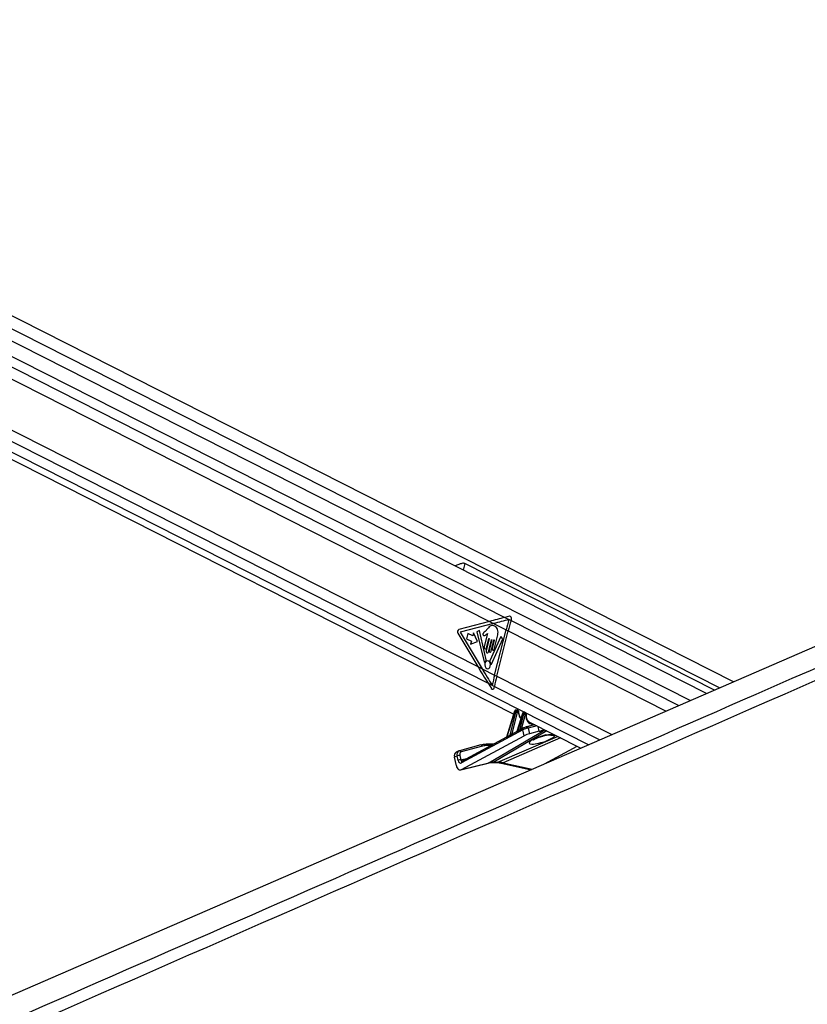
# Paper-space layout '3M DUO Surface Plate' of a CAD drawing. Header units: millimetres. Extents: x 10 to 10348, y 20 to 7979.
# Tile 48 of 117: x 4028 to 4428, y 3321 to 3821. Entities that reach past the tile are written whole.
import ezdxf

# ---------------------------------------------------------------- set-up
doc = ezdxf.new("R2010")
doc.units = ezdxf.units.MM

psp = doc.layouts.new('3M DUO Surface Plate')

# ---------------------------------------------------------------- linework, layer by layer
at = {"color": 7, "linetype": 'Continuous', "lineweight": 25}
for p, q in [((4376.4, 3478.68), (3701.54, 3821.32)), ((4390.1, 3484.62), (3726.94, 3821.32)), ((3687.94, 3768.07), (4278.46, 3468.26)), ((3818.18, 3742.82), (4266.14, 3515.39)), ((3815.05, 3718.47), (4260.23, 3492.45)), ((4380.42, 3480.42), (4253.64, 3544.79)), ((4266.14, 3515.39), (4250.63, 3511.35)), ((4268.29, 3514.3), (4251.32, 3509.88)), ((4266.14, 3515.39), (4268.29, 3514.3)), ((4268.29, 3514.3), (4274.6, 3511.09)), ((4276.42, 3518.01), (4274, 3517.4)), ((4274, 3517.4), (4277.15, 3515.8)), ((4277.15, 3515.8), (4277.34, 3516.4)), ((4250.12, 3509.37), (4260.23, 3492.45)), ((4251.32, 3509.88), (4262.39, 3491.36)), ((4255.25, 3509.33), (4254.54, 3506.52)), ((4257.69, 3508.09), (4255.25, 3509.33)), ((4258.08, 3509.65), (4257.69, 3508.09)), ((4260.14, 3505.26), (4258.08, 3509.65)), ((4261.02, 3510.76), (4259.77, 3510.14)), ((4259.77, 3510.14), (4263.54, 3494.8)), ((4264.55, 3495.81), (4261.02, 3510.76)), ((4265.21, 3509.2), (4263.52, 3502.57)), ((4265.29, 3511.74), (4263.91, 3510.21)), ((4268.77, 3488.12), (4274.6, 3511.09)), ((4269.85, 3487.57), (4275.68, 3510.55)), ((4274.6, 3511.09), (4275.68, 3510.55)), ((4254.54, 3506.52), (4256.98, 3505.29)), ((4256.98, 3505.29), (4256.58, 3503.74)), ((4256.58, 3503.74), (4260.14, 3505.26)), ((4266, 3506.64), (4264.45, 3500.51)), ((4264.66, 3501.99), (4265.86, 3506.71)), ((4265.59, 3499.93), (4267.14, 3506.06)), ((4267.29, 3505.99), (4265.96, 3500.76)), ((4271.87, 3507.64), (4266.36, 3495.43)), ((4266.96, 3500.25), (4268.38, 3505.88)), ((4267.2, 3493.7), (4273.03, 3506.6)), ((4268.53, 3505.81), (4267.48, 3501.69)), ((4268.48, 3501.19), (4270.35, 3508.54)), ((4273.03, 3506.6), (4271.87, 3507.64)), ((4260.23, 3492.45), (4262.39, 3491.36)), ((4262.39, 3491.36), (4268.77, 3488.12)), ((4268.77, 3488.12), (4269.85, 3487.57)), ((4265.45, 3483.94), (4267.11, 3481.31)), ((4265.45, 3483.94), (4268.65, 3482.32)), ((4268.53, 3481.69), (4268.65, 3482.32)), ((4278.91, 3469.72), (4274.86, 3456.6)), ((4279.04, 3469.59), (4275.04, 3456.63)), ((4276.61, 3457.52), (4279.58, 3469.32)), ((4280.27, 3469.15), (4277.57, 3458.47)), ((4279.58, 3469.32), (4279.04, 3469.59)), ((4279.94, 3470.3), (4279.63, 3470.3)), ((4279.75, 3470.27), (4280.28, 3470)), ((4280.06, 3470.27), (4279.75, 3470.27)), ((4280.59, 3470), (4280.06, 3470.27)), ((4280.75, 3469.96), (4280.22, 3470.23)), ((4280.28, 3470), (4280.59, 3470)), ((4280.81, 3469.38), (4280.49, 3469.38)), ((4283.81, 3469.2), (4283.67, 3469.2)), ((4283.79, 3469.17), (4284.28, 3468.92)), ((4283.93, 3469.17), (4283.79, 3469.17)), ((4284.42, 3468.92), (4283.93, 3469.17)), ((4284.58, 3468.88), (4284.09, 3469.13)), ((4282.95, 3468.62), (4280.14, 3459.5)), ((4283.08, 3468.49), (4280.35, 3459.63)), ((4281.58, 3460.32), (4283.58, 3468.24)), ((4284.27, 3468.07), (4282.51, 3461.1)), ((4283.58, 3468.24), (4283.08, 3468.49)), ((4284.28, 3468.92), (4284.42, 3468.92)), ((4284.63, 3468.3), (4284.49, 3468.3)), ((4286.2, 3464.33), (4312.54, 3450.95)), ((4283.11, 3460.34), (4251.98, 3443.51)), ((4280.06, 3459.39), (4277.61, 3458.07)), ((4283.36, 3461.17), (4282.34, 3460.62)), ((4283.78, 3457.23), (4283.11, 3460.34)), ((4283.36, 3461.17), (4283.46, 3461.21)), ((4284.92, 3461.79), (4284.8, 3461.74)), ((4289.13, 3462.84), (4284.92, 3461.79)), ((4285.83, 3461.15), (4286.45, 3458.28)), ((4291.4, 3459.51), (4286.45, 3458.28)), ((4252, 3440.06), (4283.78, 3457.23)), ((4274.85, 3456.58), (4252.22, 3444.35)), ((4250.53, 3449.52), (4249.2, 3448.86)), ((4250.78, 3449.62), (4250.88, 3449.66)), ((4261.71, 3452.59), (4250.88, 3449.66)), ((4262.64, 3451.96), (4251.81, 3449.02)), ((4268.13, 3452.94), (4264.41, 3452.94)), ((4294.17, 3442.98), (4310.69, 3451.9)), ((4249.72, 3446.97), (4248.39, 3446.3)), ((4249.33, 3441.93), (4248.39, 3446.3)), ((4250.2, 3444.76), (4249.72, 3446.97)), ((4251.1, 3447.26), (4251.58, 3445.05)), ((4252.22, 3444.35), (4252.21, 3444.35)), ((4251.62, 3439.91), (4265.53, 3443.39)), ((4252, 3440.06), (4265.92, 3443.54)), ((4267.6, 3443.63), (4269.77, 3443.63)), ((4268.31, 3443.8), (4270.48, 3443.8)), ((4272.09, 3443.37), (4287.29, 3439.99))]:
    psp.add_line(p, q, dxfattribs=at)
at = {"color": 8, "linetype": 'Continuous', "lineweight": 25}
for p, q in [((3697.76, 3815.5), (4368.2, 3475.12)), ((3721.04, 3817.75), (4383.13, 3481.6)), ((3698.01, 3809.84), (4274, 3517.4)), ((3690.74, 3770.44), (4316.57, 3452.7)), ((3693.67, 3774.24), (4265.45, 3483.94)), ((4253.64, 3544.79), (4252.79, 3541.44)), ((4277.15, 3515.8), (4362.31, 3472.56)), ((4275.68, 3510.55), (4355.94, 3469.8)), ((4269.85, 3487.57), (4328.4, 3457.84)), ((4268.65, 3482.32), (4322.18, 3455.14)), ((4265.92, 3443.54), (4294.27, 3460.23)), ((4295.31, 3459.7), (4268.31, 3443.8)), ((4282.51, 3461.1), (4284.88, 3461.77)), ((4284.95, 3461.79), (4288.95, 3462.93)), ((4290.27, 3462.26), (4285.83, 3461.15)), ((4291.4, 3459.51), (4290.87, 3461.96)), ((4270.48, 3443.8), (4300.74, 3456.94)), ((4302.24, 3456.18), (4273.12, 3443.54)), ((4277.57, 3458.47), (4279.21, 3458.93)), ((4294.86, 3457.65), (4294.77, 3457.51)), ((4266.89, 3452.28), (4265.08, 3452.28)), ((4251.58, 3445.05), (4255.18, 3445.95)), ((4265.92, 3443.54), (4265.53, 3443.39)), ((4273.12, 3443.54), (4287.9, 3440.25))]:
    psp.add_line(p, q, dxfattribs=at)
at = {"color": 7, "linetype": 'Continuous', "lineweight": 25, "flags": 128}
for points in [[(4834.53, 3677.58), (4746.96, 3639.57), (4396.5, 3487.41), (3969.61, 3302.06), (3733.21, 3199.42)], [(4265.86, 3506.71), (4265.88, 3506.74), (4265.9, 3506.77), (4265.93, 3506.78), (4265.96, 3506.77), (4265.98, 3506.75), (4266, 3506.72), (4266.01, 3506.68), (4266, 3506.64)], [(4267.14, 3506.06), (4267.16, 3506.09), (4267.18, 3506.12), (4267.21, 3506.13), (4267.24, 3506.12), (4267.27, 3506.1), (4267.28, 3506.07), (4267.29, 3506.03), (4267.29, 3505.99)], [(4268.38, 3505.88), (4268.4, 3505.92), (4268.42, 3505.94), (4268.45, 3505.95), (4268.48, 3505.95), (4268.51, 3505.93), (4268.52, 3505.89), (4268.53, 3505.85), (4268.53, 3505.81)], [(4263.52, 3502.57), (4263.49, 3502.24), (4263.55, 3501.91), (4263.69, 3501.64), (4263.89, 3501.47), (4264.12, 3501.42), (4264.35, 3501.5), (4264.54, 3501.7), (4264.66, 3501.99)], [(4264.45, 3500.51), (4264.41, 3500.17), (4264.47, 3499.85), (4264.61, 3499.58), (4264.81, 3499.41), (4265.05, 3499.36), (4265.28, 3499.44), (4265.47, 3499.64), (4265.59, 3499.93)], [(4265.96, 3500.76), (4265.93, 3500.47), (4265.98, 3500.19), (4266.1, 3499.95), (4266.28, 3499.8), (4266.48, 3499.76), (4266.68, 3499.83), (4266.85, 3500), (4266.96, 3500.25)], [(4267.48, 3501.69), (4267.45, 3501.4), (4267.5, 3501.12), (4267.62, 3500.88), (4267.8, 3500.73), (4268.01, 3500.69), (4268.21, 3500.76), (4268.37, 3500.93), (4268.48, 3501.19)], [(4263.54, 3494.8), (4263.56, 3494.75), (4263.59, 3494.71), (4263.62, 3494.68), (4263.66, 3494.67), (4263.7, 3494.67), (4263.74, 3494.68), (4263.77, 3494.71), (4263.8, 3494.75)], [(4264.74, 3491.41), (4265.29, 3491.3), (4265.84, 3491.49), (4266.29, 3491.96), (4266.58, 3492.64), (4266.66, 3493.43), (4266.53, 3494.21), (4266.19, 3494.85), (4265.71, 3495.26), (4265.15, 3495.37), (4264.61, 3495.18), (4264.15, 3494.71), (4263.86, 3494.02), (4263.78, 3493.24), (4263.92, 3492.46), (4264.25, 3491.82), (4264.74, 3491.41)], [(4266.94, 3493.77), (4266.95, 3493.71), (4266.98, 3493.67), (4267.01, 3493.63), (4267.05, 3493.61), (4267.09, 3493.61), (4267.14, 3493.62), (4267.17, 3493.65), (4267.2, 3493.7)], [(4283.79, 3469.17), (4283.72, 3469.19), (4283.67, 3469.2)], [(4283.93, 3469.17), (4283.86, 3469.19), (4283.81, 3469.2)], [(4264.17, 3452.89), (4264.31, 3452.93), (4264.41, 3452.94)]]:
    psp.add_lwpolyline(points, dxfattribs=at)
at = {"color": 8, "linetype": 'Continuous', "lineweight": 25, "flags": 128}
for points in [[(4278.91, 3469.72), (4278.91, 3469.72), (4278.92, 3469.69), (4278.94, 3469.66), (4278.98, 3469.63), (4279.04, 3469.59)], [(4279.63, 3470.3), (4279.68, 3470.29), (4279.75, 3470.27)], [(4279.94, 3470.3), (4279.99, 3470.29), (4280.06, 3470.27)], [(4280.94, 3469.21), (4281, 3469.24), (4281.05, 3469.28), (4281.08, 3469.32), (4281.1, 3469.36), (4281.1, 3469.37)], [(4283.08, 3468.49), (4283.02, 3468.53), (4282.98, 3468.56), (4282.96, 3468.59), (4282.95, 3468.62), (4282.95, 3468.62)], [(4284.76, 3468.1), (4284.83, 3468.12), (4284.88, 3468.14), (4284.91, 3468.17), (4284.92, 3468.2), (4284.92, 3468.2)], [(4268.31, 3443.8), (4267.91, 3443.66), (4267.61, 3443.63)], [(4270.48, 3443.8), (4270.08, 3443.66), (4269.77, 3443.63)]]:
    psp.add_lwpolyline(points, dxfattribs=at)
at = {"color": 7, "linetype": 'Continuous', "lineweight": 25}
for centre, radius, start, end in [((4383.15, 3483.52), 111.99, 162.9899, 165.7482), ((4384.25, 3482.97), 112.02, 162.9578, 165.748), ((4251.27, 3510.13), 1.38, 117.8868, 213.7153), ((4265.67, 3493.87), 2.07, 125.2494, 154.8078), ((4264.32, 3495.74), 0.238, 310.4092, 16.0475), ((4266.6, 3495.32), 0.264, 155.8122, 215.2891), ((4264.11, 3493.46), 2.84, 6.2303, 36.9243), ((4373.35, 3461.55), 107.91, 165.7465, 168.5901), ((4374.42, 3461), 107.89, 165.7464, 168.6073), ((4280.44, 3471.33), 2.19, 246.8709, 265.4707), ((4279.95, 3469.54), 0.566, 343.5539, 54.8965), ((4280.26, 3469.54), 0.566, 343.5539, 54.8965), ((4284.44, 3470.25), 2.19, 246.8709, 265.4707), ((4283.95, 3468.46), 0.566, 343.5539, 54.8965), ((4284.09, 3468.46), 0.566, 343.5539, 54.8965), ((4280.13, 3459.56), 0.225, 333.8527, 18.212), ((4281.38, 3460.25), 0.219, 331.0088, 18.5785), ((4274.8, 3456.55), 0.255, 346.8854, 17.0233), ((4276.37, 3457.45), 0.245, 342.8391, 17.2927), ((4264.14, 3443.11), 9.77, 89.8069, 105.0007), ((4265.05, 3442.99), 9.29, 89.8069, 105.0007), ((4251.04, 3444.12), 3.14, 88.8065, 114.8724), ((4251.51, 3441.92), 3.14, 88.8065, 114.8724)]:
    psp.add_arc(centre, radius, start, end, dxfattribs=at)
at = {"color": 8, "linetype": 'Continuous', "lineweight": 25}
for centre, radius, start, end in [((4282.83, 3461.08), 0.47, 186.6621, 229.739), ((4282.83, 3461.07), 0.324, 174.3261, 237.7087), ((4283.77, 3460.6), 0.709, 125.9289, 201.7269), ((4285.02, 3460.96), 0.832, 13.1621, 96.8068), ((4277.85, 3458.43), 0.32, 175.9099, 246.8636), ((4277.87, 3458.43), 0.305, 173.0244, 247.4713), ((4298.28, 3461.5), 3.99, 245.3274, 285.1568), ((4251, 3448.82), 0.841, 13.8761, 97.6443), ((4261.83, 3451.76), 0.841, 13.8761, 97.6443), ((4264.3, 3452.17), 0.781, 7.8653, 82.1285), ((4252.63, 3443.78), 0.709, 125.9289, 201.7269), ((4272.38, 3444.81), 1.47, 258.5638, 300.119)]:
    psp.add_arc(centre, radius, start, end, dxfattribs=at)
at = {"color": 7, "linetype": 'Continuous', "lineweight": 25}
for centre, major_axis, ratio, start_param, end_param in [((4322.71, 3515.39), (124.27, 25.92), 0.101136, 1.952399, 2.022212), ((4324.86, 3514.3), (124.27, 25.92), 0.101136, 1.953206, 2.022212), ((4276.53, 3516.81), (0.12, 1.21), 0.720552, 4.437685, 6.535183), ((4316.8, 3492.45), (-83.71, 118.91), 0.32639, 1.344953, 1.414766), ((4318.96, 3491.36), (-83.71, 118.91), 0.32639, 1.344953, 1.41435), ((4267.71, 3482.1), (-0.11, 1.22), 0.687565, 2.211475, 4.306877), ((4279.56, 3469.56), (0.349, 0.664), 0.662657, 0.335572, 1.871461), ((4280.1, 3469.29), (0.33, 0.674), 0.668218, 0.315909, 1.851799), ((4279.87, 3469.56), (0.349, 0.664), 0.662657, 0.009725, 0.335572), ((4280.44, 3469.14), (0.103, 0.228), 0.673111, 0.295438, 1.831328), ((4280.75, 3469.14), (0.103, 0.228), 0.673111, 5.31439, 6.578623), ((4283.6, 3468.47), (0.349, 0.664), 0.662657, 0.335572, 1.871461), ((4284.1, 3468.21), (0.33, 0.674), 0.668218, 0.315909, 1.851799), ((4284.44, 3468.06), (0.103, 0.228), 0.673111, 0.295438, 1.831328), ((4284.58, 3468.06), (0.103, 0.228), 0.673111, 5.168518, 6.578623), ((4288.82, 3469.17), (2.25, 5.02), 0.673724, 3.071381, 3.108335), ((4305.31, 3471.89), (37.02, 19.59), 0.022315, 2.255265, 2.299414), ((4305.49, 3471.89), (37.2, 19.59), 0.027805, 2.253972, 2.298121), ((4282.03, 3460.68), (0.621, 0.448), 0.146215, 0.58389, 0.893425), ((4284.51, 3460.46), (1.92, 0.59), 0.196947, 0.747109, 2.319061), ((4284.13, 3461.38), (0.942, 0.377), 0.125295, 0.742953, 2.314905), ((4294.7, 3461.3), (4.71, 1.88), 0.125295, 3.884546, 4.517821), ((4305.49, 3471.89), (37.2, 19.59), 0.027805, 2.445015, 2.514849), ((4305.31, 3471.89), (37.02, 19.59), 0.022315, 2.446308, 2.516142), ((4277.09, 3458.04), (0.621, 0.448), 0.146215, 0.58389, 0.669087), ((4285.13, 3457.56), (1.88, 0.75), 0.125295, 0.742953, 2.314905), ((4292.81, 3455.51), (6.54, 2.07), 0.224044, 1.183205, 6.33405), ((4251.87, 3446.84), (-1.34, 2.68), 0.666983, 6.149695, 6.281614), ((4250.54, 3446.17), (-1.34, 2.68), 0.666691, 0.000141, 1.203129), ((4251.53, 3445.43), (0.08, 2.04), 0.682392, 1.928903, 3.524449), ((4252.54, 3447.17), (-0.89, 1.79), 0.666691, 6.149742, 7.486314), ((4251.33, 3442.93), (0.12, 3.06), 0.682392, 1.928903, 3.524449), ((4273.02, 3424.95), (-8.96, 17.91), 0.658734, 5.957325, 6.13364), ((4275.19, 3424.95), (-9.3, 17.74), 0.688446, 5.767786, 5.944101)]:
    psp.add_ellipse(centre, major_axis=major_axis, ratio=ratio, start_param=start_param, end_param=end_param, dxfattribs=at)
at = {"color": 8, "linetype": 'Continuous', "lineweight": 25}
for centre, major_axis, ratio, start_param, end_param in [((4280.41, 3469.29), (0.33, 0.674), 0.668218, 6.276532, 6.599094), ((4285.37, 3470.94), (2.47, 5.47), 0.673111, 2.172797, 2.915861), ((4283.74, 3468.47), (0.349, 0.664), 0.662657, 0.009725, 0.335572), ((4284.24, 3468.21), (0.33, 0.674), 0.668218, 6.270454, 6.599094), ((4289.16, 3469.01), (2.47, 5.47), 0.673111, 2.026925, 3.515372), ((4251.87, 3446.84), (-1.34, 2.68), 0.666983, 6.281614, 7.486267), ((4252.25, 3445.38), (0.24, 1.05), 0.596541, 2.026364, 3.434768)]:
    psp.add_ellipse(centre, major_axis=major_axis, ratio=ratio, start_param=start_param, end_param=end_param, dxfattribs=at)
at = {"color": 7, "linetype": 'Continuous', "lineweight": 25}
for points, knots in [([(4873.54, 3680.01), (4846.24, 3667.9), (4791.66, 3643.67), (4639.26, 3576.44), (4318.39, 3435.47), (3986.39, 3290.01), (3751.85, 3187.27), (3713.18, 3170.33), (3712.72, 3170.13)], [0, 0, 0, 0, 0.070862, 0.141725, 0.394538, 0.90018, 0.998816, 1, 1, 1, 1]), ([(4253.64, 3544.79), (4253.45, 3544.85), (4253, 3545), (4251.93, 3544.83), (4250.52, 3544.34), (4249.27, 3543.84), (4248.69, 3543.59), (4248.62, 3543.56)], [0, 0, 0, 0, 0.138425, 0.324169, 0.63108, 0.953559, 1, 1, 1, 1]), ([(4263.91, 3510.21), (4263.67, 3510), (4263.37, 3509.72), (4262.99, 3509.41), (4262.85, 3509.15), (4262.8, 3508.89), (4262.82, 3508.68), (4262.9, 3508.46), (4263.11, 3508.25), (4263.31, 3508.24), (4263.41, 3508.23)], [0, 0, 0, 0, 0.369532, 0.462234, 0.557841, 0.653711, 0.700172, 0.747002, 0.872845, 1, 1, 1, 1]), ([(4264.55, 3508.69), (4264.64, 3508.79), (4264.81, 3508.99), (4265.01, 3509.13), (4265.1, 3509.2)], [0, 0, 0, 0, 0.519147, 1, 1, 1, 1]), ([(4265.1, 3509.2), (4265.12, 3509.21), (4265.16, 3509.22), (4265.19, 3509.21), (4265.21, 3509.2), (4265.21, 3509.2)], [0, 0, 0, 0, 0.51399, 0.984901, 1, 1, 1, 1]), ([(4270.35, 3508.54), (4270.44, 3509), (4270.62, 3509.9), (4270.36, 3511.29), (4269.71, 3512.33), (4268.83, 3512.97), (4267.89, 3513.31), (4266.9, 3513.25), (4266.03, 3512.6), (4265.54, 3512.03), (4265.29, 3511.74)], [0, 0, 0, 0, 0.13106, 0.251024, 0.376916, 0.501355, 0.627161, 0.75065, 0.875357, 1, 1, 1, 1]), ([(4263.41, 3508.23), (4263.63, 3508.25), (4264.04, 3508.29), (4264.39, 3508.57), (4264.55, 3508.69)], [0, 0, 0, 0, 0.5468478, 1, 1, 1, 1]), ([(4279.63, 3470.3), (4279.55, 3470.29), (4279.39, 3470.27), (4279.18, 3470.14), (4279.01, 3469.96), (4278.94, 3469.8), (4278.91, 3469.72)], [0, 0, 0, 0, 0.257185, 0.482413, 0.740235, 1, 1, 1, 1]), ([(4280.21, 3470.22), (4280.16, 3470.25), (4280.08, 3470.29), (4279.98, 3470.3), (4279.94, 3470.3)], [0, 0, 0, 0, 0.582936, 1, 1, 1, 1]), ([(4281.1, 3469.37), (4281.09, 3469.44), (4281.08, 3469.59), (4280.97, 3469.79), (4280.85, 3469.92), (4280.76, 3469.95), (4280.74, 3469.96)], [0, 0, 0, 0, 0.2903143, 0.6159463, 0.9288433, 1, 1, 1, 1]), ([(4281.28, 3468.01), (4281.28, 3468.01), (4281.16, 3468.3), (4281.12, 3468.78), (4281.1, 3469.26), (4281.1, 3469.37)], [0, 0, 0, 0, 0.011356, 0.773331, 1, 1, 1, 1]), ([(4283.67, 3469.2), (4283.59, 3469.19), (4283.43, 3469.17), (4283.22, 3469.04), (4283.05, 3468.86), (4282.99, 3468.7), (4282.95, 3468.62)], [0, 0, 0, 0, 0.257185, 0.482413, 0.740235, 1, 1, 1, 1]), ([(4284.08, 3469.12), (4284.06, 3469.14), (4283.98, 3469.19), (4283.88, 3469.2), (4283.81, 3469.2)], [0, 0, 0, 0, 0.276329, 1, 1, 1, 1]), ([(4282.25, 3466.4), (4282.04, 3466.61), (4281.62, 3467.02), (4281.39, 3467.68), (4281.28, 3468.01)], [0, 0, 0, 0, 0.5111983, 1, 1, 1, 1]), ([(4284.92, 3468.2), (4284.93, 3468.27), (4284.93, 3468.43), (4284.84, 3468.65), (4284.72, 3468.81), (4284.61, 3468.86), (4284.57, 3468.87)], [0, 0, 0, 0, 0.277149, 0.575678, 0.858596, 1, 1, 1, 1]), ([(4285.08, 3466.03), (4285.08, 3466.03), (4284.95, 3466.33), (4284.87, 3467.07), (4284.91, 3467.84), (4284.92, 3468.2)], [0, 0, 0, 0, 0.005883, 0.530848, 1, 1, 1, 1]), ([(4286.37, 3464.29), (4286.27, 3464.34), (4285.92, 3464.51), (4285.45, 3465.07), (4285.2, 3465.71), (4285.08, 3466.03)], [0, 0, 0, 0, 0.170191, 0.593638, 1, 1, 1, 1]), ([(4280.14, 3459.5), (4280.13, 3459.49), (4280.13, 3459.46), (4280.1, 3459.43), (4280.07, 3459.4), (4280.06, 3459.39), (4280.06, 3459.39), (4280.06, 3459.39)], [0, 0, 0, 0, 0.119871, 0.408617, 0.671721, 0.94296, 1, 1, 1, 1]), ([(4282.34, 3460.62), (4282.32, 3460.61), (4282.13, 3460.51), (4281.87, 3460.33), (4281.66, 3460.2), (4281.57, 3460.15)], [0, 0, 0, 0, 0.085726, 0.621257, 1, 1, 1, 1]), ([(4281.58, 3460.32), (4281.65, 3460.39), (4281.82, 3460.55), (4282.06, 3460.8), (4282.26, 3460.97), (4282.34, 3461.02), (4282.36, 3461.03)], [0, 0, 0, 0, 0.292266, 0.728618, 0.93734, 1, 1, 1, 1]), ([(4274.86, 3456.6), (4274.86, 3456.59), (4274.85, 3456.57), (4274.85, 3456.57), (4274.85, 3456.57)], [0, 0, 0, 0, 0.307819, 1, 1, 1, 1]), ([(4276.61, 3457.52), (4276.67, 3457.59), (4276.86, 3457.79), (4277.11, 3458.09), (4277.34, 3458.32), (4277.46, 3458.41), (4277.52, 3458.44), (4277.54, 3458.45)], [0, 0, 0, 0, 0.238952, 0.674689, 0.839878, 0.957161, 1, 1, 1, 1]), ([(4277.61, 3458.06), (4277.59, 3458.06), (4277.51, 3458.02), (4277.25, 3457.84), (4276.93, 3457.59), (4276.69, 3457.44), (4276.61, 3457.38)], [0, 0, 0, 0, 0.032819, 0.218439, 0.711019, 1, 1, 1, 1]), ([(4288.47, 3455.1), (4288.49, 3455.11), (4288.53, 3455.15), (4288.86, 3455.37), (4289.43, 3455.68), (4290.28, 3456.08), (4291.37, 3456.52), (4292.61, 3456.94), (4293.77, 3457.28), (4294.49, 3457.45), (4294.77, 3457.51)], [0, 0, 0, 0, 0.086178, 0.18974, 0.313774, 0.456067, 0.609221, 0.763234, 0.906982, 1, 1, 1, 1]), ([(4294.76, 3457.51), (4295.02, 3457.56), (4295.59, 3457.68), (4296.32, 3457.77), (4296.83, 3457.79), (4297.07, 3457.78), (4297.05, 3457.78), (4297.04, 3457.78)], [0, 0, 0, 0, 0.22866, 0.507211, 0.741438, 0.926497, 1, 1, 1, 1]), ([(4265.53, 3443.39), (4265.7, 3443.42), (4266.35, 3443.58), (4267.07, 3443.61), (4267.6, 3443.63)], [0, 0, 0, 0, 0.249746, 1, 1, 1, 1]), ([(4269.77, 3443.63), (4269.96, 3443.63), (4270.64, 3443.62), (4271.42, 3443.51), (4272.02, 3443.38), (4272.09, 3443.37)], [0, 0, 0, 0, 0.2496103, 0.9200299, 1, 1, 1, 1])]:
    psp.add_open_spline(points, degree=3, knots=knots, dxfattribs=at)
at = {"color": 8, "linetype": 'Continuous', "lineweight": 25}
for points, knots in [([(3734.59, 3186.36), (3885.74, 3252.53), (4108.05, 3349.85), (4428.47, 3490.17), (4625.19, 3576.36), (4778.32, 3643.52), (4833.36, 3667.69), (4860.89, 3679.77)], [0, 0, 0, 0, 0.402959, 0.592639, 0.85389, 0.926945, 1, 1, 1, 1]), ([(4280.34, 3459.47), (4280.29, 3459.44), (4280.21, 3459.4), (4280.1, 3459.36), (4280.04, 3459.36), (4280.02, 3459.38), (4280.05, 3459.39), (4280.06, 3459.39)], [0, 0, 0, 0, 0.229797, 0.470065, 0.723998, 0.974591, 1, 1, 1, 1]), ([(4280.14, 3459.5), (4280.14, 3459.5), (4280.14, 3459.5), (4280.14, 3459.49), (4280.15, 3459.49), (4280.19, 3459.51), (4280.25, 3459.55), (4280.32, 3459.61), (4280.35, 3459.63)], [0, 0, 0, 0, 0.034544, 0.096589, 0.331389, 0.401635, 0.698435, 1, 1, 1, 1]), ([(4275.04, 3456.49), (4275, 3456.47), (4274.93, 3456.43), (4274.84, 3456.42), (4274.78, 3456.44), (4274.77, 3456.49), (4274.81, 3456.54), (4274.84, 3456.57), (4274.85, 3456.57), (4274.85, 3456.57)], [0, 0, 0, 0, 0.208147, 0.383929, 0.548554, 0.741194, 0.954444, 0.992898, 1, 1, 1, 1]), ([(4274.86, 3456.6), (4274.86, 3456.58), (4274.85, 3456.55), (4274.87, 3456.53), (4274.9, 3456.53), (4274.93, 3456.54), (4274.98, 3456.57), (4275.01, 3456.6), (4275.04, 3456.63)], [0, 0, 0, 0, 0.2358494, 0.4287489, 0.4558385, 0.6603477, 0.6941228, 1, 1, 1, 1]), ([(4294.86, 3457.65), (4295.06, 3457.69), (4295.77, 3457.84), (4296.95, 3458), (4298.18, 3458.05), (4298.67, 3457.94), (4298.89, 3457.88)], [0, 0, 0, 0, 0.120856, 0.41181, 0.723171, 1, 1, 1, 1])]:
    psp.add_open_spline(points, degree=3, knots=knots, dxfattribs=at)

doc.saveas('drawing.dxf')
